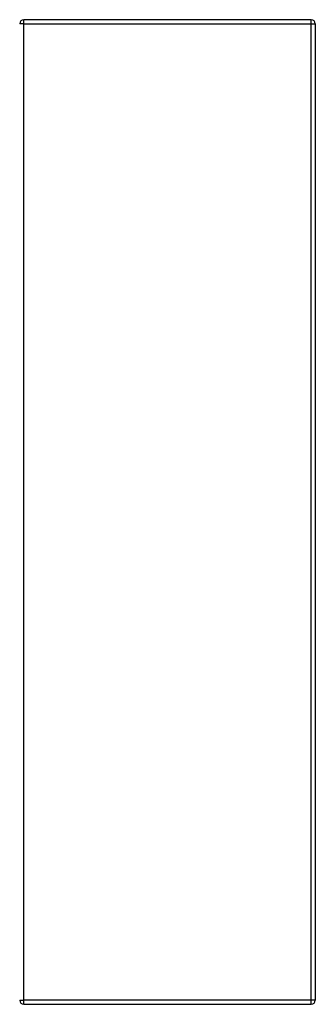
# Model space of a CAD drawing. Header units: inches. Extents: x 0 to 107, y -11 to 69.
# Tile 39 of 55: x 74.69 to 80.69, y 28.58 to 48.58. Entities that reach past the tile are written whole.
import ezdxf

# ---------------------------------------------------------------- set-up
doc = ezdxf.new("R2010")
doc.units = ezdxf.units.IN
doc.header["$MEASUREMENT"] = 0
doc.layers.add('Visible Edges(ANSI)', color=7, linetype='Continuous', lineweight=25)
doc.layers.add('Visible Tangent Edges(ANSI)', color=7, linetype='Continuous', lineweight=25)

msp = doc.modelspace()

# ---------------------------------------------------------------- linework, layer by layer
at = {"layer": 'Visible Edges(ANSI)'}
for p, q in [((80.603, 48.576), (74.771, 48.576)), ((80.687, 48.492), (80.687, 28.66)), ((74.771, 28.576), (80.603, 28.576))]:
    msp.add_line(p, q, dxfattribs=at)
for centre, start, end in [((74.771, 48.492), 90, 180), ((80.603, 48.492), 0, 90), ((74.771, 28.66), 180, 270), ((80.603, 28.66), 270, 0)]:
    msp.add_arc(centre, 0.084, start, end, dxfattribs=at)
at = {"layer": 'Visible Tangent Edges(ANSI)'}
for p, q in [((74.771, 48.492), (74.687, 48.492)), ((74.771, 48.492), (74.771, 48.576)), ((74.771, 48.492), (80.603, 48.492)), ((74.771, 28.66), (74.771, 48.492)), ((80.603, 48.492), (80.603, 48.576)), ((80.603, 48.492), (80.687, 48.492)), ((80.603, 28.66), (80.603, 48.492)), ((74.687, 28.66), (74.771, 28.66)), ((80.603, 28.66), (74.771, 28.66)), ((74.771, 28.576), (74.771, 28.66)), ((80.687, 28.66), (80.603, 28.66)), ((80.603, 28.576), (80.603, 28.66))]:
    msp.add_line(p, q, dxfattribs=at)

doc.saveas('drawing.dxf')
